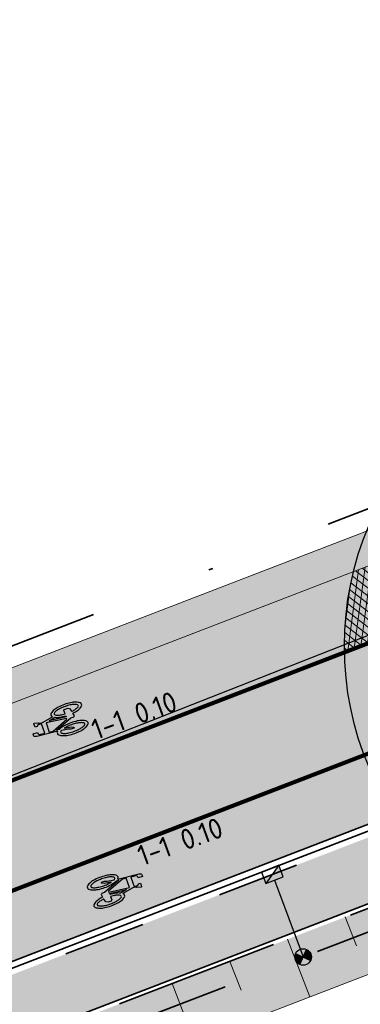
# Model space of a CAD drawing. Header units: metres. Extents: x 132493 to 134960, y 502695 to 503907.
# Tile 66 of 144: x 133239.42 to 133247.68, y 503087.25 to 503111.15. Entities that reach past the tile are written whole.
import ezdxf

# ---------------------------------------------------------------- set-up
doc = ezdxf.new("R2010")
doc.units = ezdxf.units.M
for name, pattern in [('RI-HWA_KOLKAANSLUITING', [4.3, 2.5, -1.8]), ('RI-HWA_PVC', [6.4, 4, -2.4]), ('VH-OPSLUITBAND_100X200', [16, 8, -2, 4, -2]), ('VH-TROTTOIRBAND_130-150', [15, 5, -2, 2, -2, 2, -2]), ('VW-1-1_STREEP', [2, 1, -1]), ('XX-PROJECTGRENS', [18, 12, -3, 0, -3])]:
    doc.linetypes.add(name, pattern=pattern)
doc.layers.get('Defpoints').update_dxf_attribs({"color": 3})
for name, color, linetype, lineweight, plot in [('ARC-hoev-btt-300x300x45-grijs-nieuw', 8, 'Continuous', 18, False), ('ARC-hoev-fietsstrook-plateau-drempel-afalt rood', 241, 'Continuous', 18, False), ('ARC-hoev-gras zaaien', 73, 'Continuous', 35, False), ('ARC-hoev-nieuw-asfalt-streetprint', 215, 'Continuous', 35, False)]:
    doc.layers.add(name, color=color, linetype=linetype, lineweight=lineweight, plot=plot)
for name, color, linetype, lineweight in [('N-WE-GR-GRAS-A-200', 81, 'Continuous', 18), ('N-WE-GW-GRONDWERKLIJN_TEEN-G', 3, 'Continuous', 20), ('N-WE-GW-TALUDARCERING-S', 252, 'Continuous', 25), ('N-WE-GW-TALUDARCERING_KORT-G', 252, 'Continuous', 20), ('N-WE-GW-TALUDARCERING_LANG-G', 252, 'Continuous', 18), ('N-WE-KG-GRENS_WERKGRENS-G', 5, 'XX-PROJECTGRENS', 35), ('N-WE-RI-HWA_HULPSTUK-S', 150, 'Continuous', 25), ('N-WE-RI-HWA_KOLKAANSLUITING_PVC_125-G', 160, 'RI-HWA_KOLKAANSLUITING', 25), ('N-WE-RI-HWA_TRANSPORTLEIDING_PVC_200-G', 150, 'RI-HWA_PVC', 35), ('N-WE-RI-KOLK-S', 150, 'Continuous', 25), ('N-WE-VH-GOOT_TEGEL-G', 170, 'Continuous', 35), ('N-WE-VH-KANTOPSLUITING_OPSLUITBAND_100X200-G', 150, 'VH-OPSLUITBAND_100X200', 35), ('N-WE-VH-KANTOPSLUITING_TROTTOIRBAND_130 150-G', 210, 'VH-TROTTOIRBAND_130-150', 35), ('N-WE-VH-KANTOPSLUITING_VOORKANTBAND-G', 7, 'Continuous', 35), ('N-WE-VH-KANTVERHARDING-G', 2, 'Continuous', 18), ('N-WE-VH-VERHARDING_ASFALT-A', 23, 'Continuous', 18), ('N-WE-VW-MARKERING-T25', 7, 'Continuous', 25), ('N-WE-VW-MARKERING_LANGS_STREEP_11_010-G', 7, 'VW-1-1_STREEP', 13), ('N-WE-VW-MARKERING_SYMBOOL-S', 7, 'Continuous', 25), ('N02-WE-VH-VERHARDING_ASFALT-A', 252, 'Continuous', 18)]:
    doc.layers.add(name, color=color, linetype=linetype, lineweight=lineweight)
doc.styles.add('NLCS-ISO-M200-T25', font='NLCS-ISO.ttf', dxfattribs={"height": 0.5})

# ---------------------------------------------------------------- blocks, each defined once
blk = doc.blocks.new('N-SRI-KOLK_TROTTOIR-SO')
blk.add_hatch(color=256).paths.add_polyline_path([(1.125000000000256, 1.499999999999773), (-1.124999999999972, 1.499999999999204), (-1.124999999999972, 5.684341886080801e-13)])
blk.add_line((-1.124999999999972, 0), (1.124999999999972, 1.499999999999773))
at = {"flags": 128}
blk.add_lwpolyline([(-1.124999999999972, 0), (1.124999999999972, 0), (1.124999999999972, 1.499999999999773), (-1.124999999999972, 1.499999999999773)], close=True, dxfattribs=at)
blk = doc.blocks.new('*U377')
at = {"layer": 'N-WE-GW-TALUDARCERING_KORT-G'}
for p, q in [((133247.3181021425, 503089.3690837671), (133247.5877266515, 503088.669224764)), ((133244.5186661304, 503088.2905857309), (133244.7882906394, 503087.5907267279))]:
    blk.add_line(p, q, dxfattribs=at)
at = {"layer": 'N-WE-GW-TALUDARCERING_LANG-G'}
for p, q in [((133245.9183841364, 503088.8298347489), (133246.4576331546, 503087.4301167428)), ((133243.1189481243, 503087.7513367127), (133243.6581971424, 503086.3516187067))]:
    blk.add_line(p, q, dxfattribs=at)
blk = doc.blocks.new('SRI-HULP_INLAAT_125MM-SO')
h = blk.add_hatch(color=256)
h.dxf.hatch_style = 1
h.paths.add_polyline_path([(-0.7071067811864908, 0.7071067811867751, 0.1989123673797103), (-1.000000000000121, 0, 0.1989123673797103), (-0.7071067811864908, -0.7071067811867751), (0, -1.387778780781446e-17)])
h = blk.add_hatch(color=256)
h.dxf.hatch_style = 1
h.paths.add_polyline_path([(1.000000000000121, 0, 0.1989123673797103), (0.7071067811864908, 0.7071067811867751), (0, -1.387778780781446e-17), (0.7071067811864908, -0.7071067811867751, 0.1989123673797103)])
for p, q in [((-0.7071067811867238, 0.707106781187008), (0.7071067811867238, -0.707106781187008)), ((-0.7071067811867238, -0.707106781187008), (0.7071067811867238, 0.707106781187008))]:
    blk.add_line(p, q)
blk.add_circle((0, 0), 1.000000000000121)
blk = doc.blocks.new('N-SVW-MARKERING_SYMBOOL_FIETS_1.35')
h = blk.add_hatch(color=256)
h.paths.add_polyline_path([(-0.04499837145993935, 1.349999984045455), (-0.06976901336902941, 1.349999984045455), (-0.06976901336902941, 1.35), (-0.0945396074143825, 1.35, 0.2360683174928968), (-0.1193102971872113, 1.325229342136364), (-0.131695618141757, 1.288073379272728), (-0.1832587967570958, 0.7663029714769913, 0.006813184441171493), (-0.1885121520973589, 0.7728116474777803, 0.2231196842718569), (-0.2307781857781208, 0.7926605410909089, 0.2231196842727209), (-0.2730442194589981, 0.7728116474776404, 0.09064812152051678), (-0.3271133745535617, 0.6765780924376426, 0.04745077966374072), (-0.3555239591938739, 0.5585754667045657, 0.03537354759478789), (-0.3670167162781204, 0.3963302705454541, 0.03537354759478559), (-0.3555239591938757, 0.2340850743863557, 0.04745077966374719), (-0.3271133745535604, 0.1160824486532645, 0.09064812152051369), (-0.2730442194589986, 0.01984889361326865, 0.2231196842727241), (-0.2307781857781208, -2.710505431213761e-20, 0.223119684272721), (-0.1885121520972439, 0.01984889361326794, 0.0906481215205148), (-0.1344429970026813, 0.116082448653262, 0.04745077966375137), (-0.1060324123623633, 0.2340850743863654, 0.03537354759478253), (-0.0945396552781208, 0.3963302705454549, 0.03537354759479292), (-0.1060324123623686, 0.5585754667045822, 0.04745077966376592), (-0.1344429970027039, 0.6765780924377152, 0.038863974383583), (-0.1533803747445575, 0.7202944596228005), (-0.1478054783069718, 0.7834766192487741), (0.01692823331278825, 0.3546412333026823), (0.01692823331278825, 0.2972477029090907, 0.5446649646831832), (0.05408419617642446, 0.2600917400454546), (0.1103382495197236, 0.2722041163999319, 0.008345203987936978), (0.1151182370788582, 0.2340850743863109, 0.04745077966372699), (0.1435288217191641, 0.1160824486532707, 0.09064812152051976), (0.1975979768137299, 0.01984889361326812, 0.2231196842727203), (0.2398640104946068, -2.710505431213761e-20, 0.2231196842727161), (0.2821300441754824, 0.01984889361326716, 0.09064812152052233), (0.336199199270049, 0.1160824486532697, 0.04745077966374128), (0.3646097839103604, 0.2340850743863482, 0.03537354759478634), (0.376102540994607, 0.3963302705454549, 0.03537354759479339), (0.3646097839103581, 0.5585754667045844, 0.04745077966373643), (0.3361991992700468, 0.6765780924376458, 0.09064812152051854), (0.2821300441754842, 0.7728116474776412, 0.22311968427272), (0.2398640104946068, 0.7926605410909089, 0.2231196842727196), (0.1975979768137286, 0.7728116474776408, 0.006813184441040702), (0.1923446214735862, 0.7663029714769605), (0.1407814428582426, 1.040366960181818), (0.1531667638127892, 1.139449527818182), (0.165552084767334, 1.127064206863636), (0.1903227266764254, 1.238532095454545, 0.5489458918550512), (0.1779374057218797, 1.25091741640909), (0.091240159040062, 1.25091741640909), (0.091240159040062, 1.201376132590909), (0.1226163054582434, 1.169999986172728), (0.1160108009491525, 1.077522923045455), (-0.1218602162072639, 1.077522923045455), (-0.1098166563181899, 1.214016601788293, -0.2817769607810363), (-0.06976901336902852, 1.238532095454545), (-0.04499837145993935, 1.238532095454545)])
h.paths.add_polyline_path([(0.1036254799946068, 0.9660550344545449), (0.04169887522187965, 0.4582568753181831), (0.01692823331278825, 0.4582568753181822), (-0.1403706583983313, 0.8677379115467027), (-0.131695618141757, 0.966055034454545)], flags=16)
h.paths.add_polyline_path([(0.1283961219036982, 0.8793577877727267), (0.1608345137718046, 0.7171658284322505, 0.03598583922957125), (0.1435288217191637, 0.6765780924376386, 0.04745077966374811), (0.1151182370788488, 0.5585754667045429, 0.02190482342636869), (0.1052926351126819, 0.4582568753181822), (0.07885483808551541, 0.4582568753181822)], flags=16)
h.paths.add_polyline_path([(-0.2051783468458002, 0.6923682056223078, -0.01664003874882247), (-0.1957776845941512, 0.677412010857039), (-0.2183928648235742, 0.5077981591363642), (-0.2431635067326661, 0.4458715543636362), (-0.2431635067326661, 0.3715596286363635, 0.7207592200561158), (-0.2307781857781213, 0.3591743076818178, 0.1622776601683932), (-0.2183928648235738, 0.3715596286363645), (-0.1936222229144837, 0.4211009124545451), (-0.1688515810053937, 0.5449541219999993), (-0.1643679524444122, 0.5957685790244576, -0.03090717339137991), (-0.1514351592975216, 0.5235743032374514, -0.02887400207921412), (-0.1440809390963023, 0.3963302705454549, -0.0288740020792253), (-0.1514351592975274, 0.2690862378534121, -0.03940657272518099), (-0.169473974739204, 0.177386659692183, -0.08052682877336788), (-0.2051783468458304, 0.1002923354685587, -0.249059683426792), (-0.2307781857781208, 0.08669724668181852, -0.2490596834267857), (-0.2563780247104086, 0.100292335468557, -0.08052682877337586), (-0.2920823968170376, 0.1773866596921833, -0.03940657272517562), (-0.3101212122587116, 0.269086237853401, -0.02887400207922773), (-0.3174754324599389, 0.3963302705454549, -0.02887400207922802), (-0.310121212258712, 0.5235743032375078, -0.03940657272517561), (-0.2920823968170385, 0.615273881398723, -0.08052682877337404), (-0.256378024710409, 0.692368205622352, -0.2490596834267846), (-0.2307781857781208, 0.7059632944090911, -0.2490596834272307)], flags=16)
h.paths.add_polyline_path([(0.2398640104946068, 0.7059632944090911, -0.2490596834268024), (0.2654638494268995, 0.6923682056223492, -0.08052682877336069), (0.3011682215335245, 0.6152738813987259, -0.03940657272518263), (0.3192070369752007, 0.5235743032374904, -0.02887400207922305), (0.3265612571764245, 0.3963302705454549, -0.02887400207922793), (0.3192070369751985, 0.2690862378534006, -0.03940657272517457), (0.301168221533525, 0.1773866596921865, -0.08052682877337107), (0.2654638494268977, 0.100292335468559, -0.2490596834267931), (0.2398640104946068, 0.08669724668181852, -0.2490596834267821), (0.214264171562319, 0.1002923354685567, -0.08052682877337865), (0.1785597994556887, 0.1773866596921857, -0.03940657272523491), (0.1605209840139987, 0.2690862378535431, -0.003097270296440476), (0.1590287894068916, 0.2826879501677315), (0.2398640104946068, 0.3096330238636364), (0.2646346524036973, 0.3591743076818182), (0.2646346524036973, 0.4334862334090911, 0.4142135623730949), (0.2398640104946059, 0.4582568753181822), (0.1549042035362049, 0.4582568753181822, -0.01484253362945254), (0.160520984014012, 0.5235743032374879, -0.0394065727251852), (0.1785597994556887, 0.6152738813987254, -0.08052682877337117), (0.2142641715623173, 0.6923682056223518, -0.2490596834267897)], flags=16)
at = {"flags": 128}
for points in [[(-0.1832587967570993, 0.7663029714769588), (-0.131695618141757, 1.288073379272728), (-0.1193102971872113, 1.325229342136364, -0.4142135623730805), (-0.06976901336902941, 1.349999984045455), (-0.04499837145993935, 1.349999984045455), (-0.04499837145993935, 1.238532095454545), (-0.06976901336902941, 1.238532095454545, 0.2817769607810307), (-0.1098166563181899, 1.214016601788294), (-0.1218602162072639, 1.077522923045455), (0.1160108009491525, 1.077522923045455), (0.1226163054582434, 1.169999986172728), (0.091240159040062, 1.201376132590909), (0.091240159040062, 1.25091741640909), (0.1779374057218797, 1.25091741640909, -0.5489458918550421), (0.1903227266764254, 1.238532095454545), (0.165552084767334, 1.127064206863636), (0.1531667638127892, 1.139449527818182), (0.1407814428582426, 1.040366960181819), (0.1923446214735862, 0.7663029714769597)], [(-0.1885121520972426, 0.7728116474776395, 0.22311968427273), (-0.2307781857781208, 0.7926605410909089, 0.2231196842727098), (-0.2730442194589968, 0.7728116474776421, 0.09064812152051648), (-0.3271133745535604, 0.676578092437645, 0.04745077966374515), (-0.3555239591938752, 0.558575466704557, 0.03537354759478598), (-0.3670167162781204, 0.3963302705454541, 0.0353735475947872), (-0.3555239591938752, 0.2340850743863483, 0.04745077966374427), (-0.3271133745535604, 0.1160824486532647, 0.09064812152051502), (-0.2730442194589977, 0.01984889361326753, 0.2231196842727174), (-0.2307781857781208, -2.710505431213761e-20, 0.2231196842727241), (-0.1885121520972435, 0.01984889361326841, 0.09064812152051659), (-0.1344429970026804, 0.1160824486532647, 0.04745077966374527), (-0.106032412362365, 0.2340850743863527, 0.03537354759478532), (-0.0945396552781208, 0.3963302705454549, 0.03537354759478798), (-0.1060324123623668, 0.5585754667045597, 0.04745077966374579), (-0.1344429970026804, 0.676578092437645, 0.03886397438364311), (-0.1533803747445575, 0.7202944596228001), (-0.1478054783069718, 0.7834766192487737), (0.01692823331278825, 0.3546412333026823), (0.01692823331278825, 0.2972477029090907, 0.544664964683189), (0.0540841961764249, 0.2600917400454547), (0.1103382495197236, 0.2722041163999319, 0.008345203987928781), (0.1151182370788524, 0.2340850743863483, 0.04745077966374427), (0.1435288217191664, 0.1160824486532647, 0.09064812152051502), (0.1975979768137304, 0.01984889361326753, 0.2231196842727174), (0.2398640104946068, -2.710505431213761e-20, 0.2231196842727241), (0.2821300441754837, 0.01984889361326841, 0.09064812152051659), (0.3361991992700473, 0.1160824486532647, 0.04745077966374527), (0.3646097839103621, 0.2340850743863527, 0.03537354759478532), (0.376102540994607, 0.3963302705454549, 0.03537354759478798), (0.3646097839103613, 0.5585754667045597, 0.04745077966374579), (0.3361991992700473, 0.676578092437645, 0.09064812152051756), (0.2821300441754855, 0.7728116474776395, 0.22311968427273), (0.2398640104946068, 0.7926605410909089, 0.2231196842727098), (0.1975979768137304, 0.7728116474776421)]]:
    blk.add_lwpolyline(points, format="xyb", dxfattribs=at)
blk.add_lwpolyline([(-0.1403706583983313, 0.8677379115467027), (0.01692823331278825, 0.4582568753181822), (0.04169887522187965, 0.4582568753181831), (0.1036254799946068, 0.966055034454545), (-0.131695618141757, 0.966055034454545)], close=True, dxfattribs=at)
for points in [[(0.1608345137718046, 0.7171658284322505, 0.03598583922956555), (0.1435288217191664, 0.676578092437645, 0.04745077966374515), (0.1151182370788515, 0.558575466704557, 0.02190482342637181), (0.1052926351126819, 0.4582568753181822), (0.07885483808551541, 0.4582568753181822), (0.1283961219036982, 0.8793577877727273)], [(-0.1643679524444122, 0.5957685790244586), (-0.1688515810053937, 0.5449541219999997), (-0.1936222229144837, 0.4211009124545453), (-0.2183928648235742, 0.3715596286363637, -0.1622776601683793), (-0.2307781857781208, 0.359174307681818, -0.7207592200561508), (-0.2431635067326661, 0.3715596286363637), (-0.2431635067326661, 0.4458715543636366), (-0.2183928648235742, 0.5077981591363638), (-0.1957776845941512, 0.6774120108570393, 0.01664003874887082), (-0.205178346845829, 0.6923682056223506, 0.2490596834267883), (-0.2307781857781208, 0.7059632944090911, 0.2490596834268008), (-0.2563780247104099, 0.6923682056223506, 0.08052682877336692), (-0.2920823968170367, 0.6152738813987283, 0.0394065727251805), (-0.3101212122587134, 0.523574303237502, 0.02887400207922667), (-0.3174754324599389, 0.3963302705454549, 0.02887400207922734), (-0.3101212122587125, 0.2690862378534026, 0.03940657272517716), (-0.2920823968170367, 0.1773866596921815, 0.08052682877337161), (-0.2563780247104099, 0.1002923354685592, 0.2490596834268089), (-0.2307781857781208, 0.08669724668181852, 0.2490596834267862), (-0.2051783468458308, 0.1002923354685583, 0.08052682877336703), (-0.169473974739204, 0.1773866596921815, 0.0394065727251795), (-0.1514351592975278, 0.2690862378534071, 0.02887400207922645), (-0.1440809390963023, 0.3963302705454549, 0.02887400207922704), (-0.1514351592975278, 0.523574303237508, 0.0309071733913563)], [(0.3265612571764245, 0.3963302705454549, 0.02887400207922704), (0.3192070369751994, 0.523574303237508, 0.0394065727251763), (0.3011682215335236, 0.6152738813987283, 0.08052682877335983), (0.2654638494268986, 0.6923682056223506, 0.2490596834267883), (0.2398640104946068, 0.7059632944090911, 0.2490596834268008), (0.2142641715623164, 0.6923682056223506, 0.08052682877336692), (0.17855979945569, 0.6152738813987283, 0.0394065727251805), (0.1605209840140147, 0.523574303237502, 0.01484253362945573), (0.1549042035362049, 0.4582568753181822), (0.2398640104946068, 0.4582568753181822, -0.4142135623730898), (0.2646346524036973, 0.4334862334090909), (0.2646346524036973, 0.359174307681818), (0.2398640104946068, 0.3096330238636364), (0.1590287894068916, 0.2826879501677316, 0.003097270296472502), (0.1605209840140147, 0.2690862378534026, 0.03940657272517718), (0.17855979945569, 0.1773866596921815, 0.0805268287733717), (0.2142641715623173, 0.1002923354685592, 0.2490596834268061), (0.2398640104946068, 0.08669724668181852, 0.2490596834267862), (0.2654638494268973, 0.1002923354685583, 0.08052682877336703), (0.3011682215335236, 0.1773866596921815, 0.0394065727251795), (0.3192070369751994, 0.2690862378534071, 0.02887400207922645)]]:
    blk.add_lwpolyline(points, format="xyb", close=True, dxfattribs=at)
for centre, radius, start, end in [((-0.4247008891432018, 0.5768019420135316), 0.3069282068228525, 38.12735981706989, 39.68880251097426), ((0.4337867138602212, 0.5768019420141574), 0.3069282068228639, 140.3111974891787, 141.8726401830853)]:
    blk.add_arc(centre, radius, start, end)

msp = doc.modelspace()

# ---------------------------------------------------------------- hatches: boundary and pattern name
at = {"layer": 'ARC-hoev-btt-300x300x45-grijs-nieuw', "transparency": 33554687}
h = msp.add_hatch(color=256, dxfattribs=at)
h.dxf.hatch_style = 1
edge = h.paths.add_edge_path()
edge.add_line((133135.2505421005, 503049.1669919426), (133157.2241655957, 503057.0703956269))
edge.add_line((133157.2241655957, 503057.0703956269), (133167.029410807, 503060.7732595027))
edge.add_line((133167.029410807, 503060.7732595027), (133183.833403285, 503067.0078878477))
edge.add_line((133183.833403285, 503067.0078878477), (133199.1193962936, 503072.7165984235))
edge.add_line((133199.1193962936, 503072.7165984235), (133219.8199311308, 503080.489894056))
edge.add_line((133219.8199311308, 503080.489894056), (133235.6725178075, 503086.5971897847))
edge.add_line((133235.6725178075, 503086.5971897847), (133255.1256253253, 503094.0916058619))
edge.add_line((133255.1256253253, 503094.0916058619), (133261.3058940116, 503096.6264176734))
edge.add_line((133261.3058940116, 503096.6264176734), (133294.3312946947, 503110.147028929))
edge.add_arc((133297.3027031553, 503102.8811338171), 7.850000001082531, 76.23251999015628, 112.24224679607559, ccw=False)
edge.add_line((133299.1708635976, 503110.5055994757), (133262.2777885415, 503095.4037730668))
edge.add_line((133262.2777885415, 503095.4037730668), (133255.6799154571, 503092.6976825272))
edge.add_line((133255.6799154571, 503092.6976825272), (133236.2159399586, 503085.199079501))
edge.add_line((133236.2159399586, 503085.199079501), (133219.434235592, 503078.7338361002))
edge.add_line((133219.434235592, 503078.7338361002), (133199.681061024, 503071.3251666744))
edge.add_line((133199.681061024, 503071.3251666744), (133185.1539783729, 503065.8998789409))
edge.add_line((133185.1539783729, 503065.8998789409), (133172.8628707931, 503061.3096389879))
edge.add_line((133172.8628707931, 503061.3096389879), (133157.2376659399, 503055.4742462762))
edge.add_line((133157.2376659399, 503055.4742462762), (133135.7588074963, 503047.7557085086))
edge.add_line((133135.7588074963, 503047.7557085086), (133135.2505421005, 503049.1669919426))
at = {"layer": 'ARC-hoev-fietsstrook-plateau-drempel-afalt rood', "transparency": 33554661}
h = msp.add_hatch(color=256, dxfattribs=at)
h.dxf.hatch_style = 1
edge = h.paths.add_edge_path()
edge.add_arc((133149.0776194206, 503000.8696931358), 56.25825287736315, 110.1159171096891, 133.7513410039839)
edge.add_line((133110.1733519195, 503041.5077170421), (133111.4100759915, 503040.2695677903))
edge.add_arc((133149.0816099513, 503000.861316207), 54.51747209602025, 110.17715446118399, 133.7092626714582, ccw=False)
edge.add_line((133130.2772272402, 503052.0330853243), (133150.5241478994, 503059.2650329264))
edge.add_line((133150.5241478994, 503059.2650329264), (133182.5914647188, 503071.2409006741))
edge.add_line((133182.5914647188, 503071.2409006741), (133214.6587815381, 503083.2167684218))
edge.add_line((133214.6587815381, 503083.2167684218), (133253.4997076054, 503098.1804476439))
edge.add_line((133253.4997076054, 503098.1804476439), (133272.0265401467, 503105.7791518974))
edge.add_line((133272.0265401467, 503105.7791518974), (133307.0222776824, 503120.0907582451))
edge.add_line((133307.0222776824, 503120.0907582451), (133329.3547136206, 503129.3598860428))
edge.add_arc((133660.9359506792, 502370.9141818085), 827.7596287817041, 112.2896803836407, 113.6142369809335, ccw=False)
edge.add_line((133346.9754044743, 503136.8219951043), (133346.3101329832, 503138.4406117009))
edge.add_arc((133702.0186108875, 502272.1485233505), 936.4777112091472, 112.3235595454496, 113.5464789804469)
edge.add_line((133327.9024450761, 503130.6516381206), (133306.3534346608, 503121.7079153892))
edge.add_line((133306.3534346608, 503121.7079153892), (133271.4173533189, 503107.4243601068))
edge.add_line((133271.4173533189, 503107.4243601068), (133252.853035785, 503099.8066915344))
edge.add_line((133252.853035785, 503099.8066915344), (133243.666094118, 503096.2673720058))
edge.add_line((133243.666094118, 503096.2673720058), (133214.038076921, 503084.8530163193))
edge.add_line((133214.038076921, 503084.8530163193), (133182.6732788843, 503073.0956490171))
edge.add_line((133182.6732788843, 503073.0956490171), (133149.9248116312, 503060.9092610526))
edge.add_line((133149.9248116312, 503060.9092610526), (133129.729249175, 503053.6961219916))
h = msp.add_hatch(color=256, dxfattribs=at)
h.dxf.hatch_style = 1
edge = h.paths.add_edge_path()
edge.add_arc((133149.173851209, 503000.7105829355), 52.1908531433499, 110.2361930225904, 133.6078747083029)
edge.add_line((133113.1768246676, 503038.5007831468), (133114.4135487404, 503037.2626338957))
edge.add_arc((133149.0945968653, 503000.8359778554), 50.29588819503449, 110.22674659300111, 133.5937405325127, ccw=False)
edge.add_line((133131.7054843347, 503048.0302056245), (133135.1058155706, 503049.2737790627))
edge.add_line((133135.1058155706, 503049.2737790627), (133135.0542947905, 503049.4146535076))
edge.add_line((133135.0542947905, 503049.4146535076), (133151.9283071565, 503055.4128413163))
edge.add_line((133151.9283071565, 503055.4128413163), (133184.0206554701, 503067.3980573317))
edge.add_line((133184.0206554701, 503067.3980573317), (133216.1130037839, 503079.3832733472))
edge.add_line((133216.1130037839, 503079.3832733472), (133230.1297807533, 503084.7833133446))
edge.add_line((133230.1297807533, 503084.7833133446), (133248.5044730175, 503091.8622640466))
edge.add_line((133248.5044730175, 503091.8622640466), (133255.0147672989, 503094.3703905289))
edge.add_line((133255.0147672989, 503094.3703905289), (133263.8148620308, 503097.97971323))
edge.add_line((133263.8148620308, 503097.97971323), (133273.58042457, 503101.9850185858))
edge.add_line((133273.58042457, 503101.9850185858), (133294.2177376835, 503110.4247064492))
edge.add_line((133294.2177376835, 503110.4247064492), (133308.6466107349, 503116.1633766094))
edge.add_line((133308.6466107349, 503116.1633766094), (133321.1890426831, 503121.3559249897))
edge.add_arc((133325.736119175, 503114.592302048), 8.149999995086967, 112.55533561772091, 123.91231497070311, ccw=False)
edge.add_line((133322.6099786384, 503122.1189045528), (133339.5162910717, 503129.3272883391))
edge.add_line((133339.5162910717, 503129.3272883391), (133348.5341186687, 503133.0298398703))
edge.add_line((133348.5341186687, 503133.0298398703), (133347.9257923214, 503134.5096856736))
edge.add_line((133347.9257923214, 503134.5096856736), (133338.932061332, 503130.7613575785))
edge.add_line((133338.932061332, 503130.7613575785), (133324.7247322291, 503124.7297793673))
edge.add_line((133324.7247322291, 503124.7297793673), (133307.9749540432, 503117.8212748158))
edge.add_line((133307.9749540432, 503117.8212748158), (133290.986708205, 503110.831991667))
edge.add_line((133290.986708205, 503110.831991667), (133272.9740306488, 503103.4656559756))
edge.add_line((133272.9740306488, 503103.4656559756), (133263.6987775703, 503099.6614490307))
edge.add_line((133263.6987775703, 503099.6614490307), (133254.4235244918, 503095.8572420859))
edge.add_line((133254.4235244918, 503095.8572420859), (133234.9845134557, 503088.3682567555))
edge.add_line((133234.9845134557, 503088.3682567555), (133227.5121445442, 503085.4894857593))
edge.add_line((133227.5121445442, 503085.4894857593), (133215.5455024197, 503080.8792714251))
edge.add_line((133215.5455024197, 503080.8792714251), (133183.462922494, 503068.8977035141))
edge.add_line((133183.462922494, 503068.8977035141), (133151.3803425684, 503056.9161356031))
edge.add_line((133151.3803425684, 503056.9161356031), (133131.1215066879, 503049.6799407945))
at = {"layer": 'ARC-hoev-gras zaaien', "transparency": 33554623}
h = msp.add_hatch(color=256, dxfattribs=at)
h.dxf.hatch_style = 1
edge = h.paths.add_edge_path()
edge.add_line((133044.3094053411, 503023.3810425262), (133040.6147527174, 503022.3720987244))
edge.add_line((133040.6147527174, 503022.3720987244), (132963.3332375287, 502994.9680901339))
edge.add_line((132963.3332375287, 502994.9680901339), (132943.1313250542, 502987.7010206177))
edge.add_line((132943.1313250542, 502987.7010206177), (132911.7394164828, 502976.1370917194))
edge.add_line((132911.7394164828, 502976.1370917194), (132911.4612885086, 502976.8943840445))
edge.add_line((132911.4612885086, 502976.8943840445), (132942.5208133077, 502988.3290478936))
edge.add_line((132942.5208133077, 502988.3290478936), (132970.6246144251, 502998.4072050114))
edge.add_line((132970.6246144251, 502998.4072050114), (133038.368249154, 503022.471557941))
edge.add_line((133038.368249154, 503022.471557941), (133038.1059999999, 503023.2249999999))
edge.add_line((133038.1059999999, 503023.2249999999), (133047.748, 503026.616))
edge.add_line((133047.748, 503026.616), (133047.9894989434, 503025.935777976))
edge.add_line((133047.9894989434, 503025.935777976), (133127.6866354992, 503053.755246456))
edge.add_line((133127.6866354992, 503053.755246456), (133134.8985067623, 503056.4384517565))
edge.add_line((133134.8985067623, 503056.4384517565), (133149.6508293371, 503061.6609081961))
edge.add_line((133149.6508293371, 503061.6609081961), (133181.9466400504, 503073.7221093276))
edge.add_line((133181.9466400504, 503073.7221093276), (133199.629922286, 503080.2760638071))
edge.add_line((133199.629922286, 503080.2760638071), (133213.7543262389, 503085.6010153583))
edge.add_line((133213.7543262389, 503085.6010153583), (133233.1558703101, 503093.0755663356))
edge.add_line((133233.1558703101, 503093.0755663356), (133252.5574143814, 503100.5501173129))
edge.add_line((133252.5574143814, 503100.5501173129), (133257.9341504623, 503102.7553635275))
edge.add_line((133257.9341504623, 503102.7553635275), (133289.067585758, 503115.5031302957))
edge.add_line((133289.067585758, 503115.5031302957), (133322.7946553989, 503129.3964013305))
edge.add_line((133322.7946553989, 503129.3964013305), (133334.4565246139, 503134.3537154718))
edge.add_line((133334.4565246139, 503134.3537154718), (133353.9935656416, 503142.44732903))
edge.add_arc((133874.078580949, 501859.3957620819), 1384.452869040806, 110.68549416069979, 112.06517551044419, ccw=False)
edge.add_arc((133543.4399894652, 502717.1634261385), 465.2314050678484, 107.23389804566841, 109.90622373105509, ccw=False)
edge.add_line((133405.6044053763, 503161.5074505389), (133415.8725093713, 503164.4926783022))
edge.add_line((133415.8725093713, 503164.4926783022), (133424.3666505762, 503166.6323808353))
edge.add_arc((133423.2482539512, 503166.6893353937), 1.119845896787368, 293.1580167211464, 357.0847200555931, ccw=False)
edge.add_line((133423.6886538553, 503165.6597224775), (133416.1352514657, 503163.7349268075))
edge.add_line((133416.1352514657, 503163.7349268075), (133405.8421951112, 503160.7436071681))
edge.add_arc((133727.9458621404, 502167.9539437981), 1043.734682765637, 107.9752925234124, 109.1640586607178)
edge.add_arc((133874.078580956, 501859.3957620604), 1383.652869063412, 110.6857195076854, 112.0490643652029)
edge.add_line((133354.6546910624, 503141.8520321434), (133335.0465, 503133.7495))
edge.add_line((133335.0465, 503133.7495), (133323.1004101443, 503128.6571344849))
edge.add_line((133323.1004101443, 503128.6571344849), (133289.3716051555, 503114.7631479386))
edge.add_line((133289.3716051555, 503114.7631479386), (133258.907064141, 503102.2897263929))
edge.add_line((133258.907064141, 503102.2897263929), (133252.853035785, 503099.8066915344))
edge.add_line((133252.853035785, 503099.8066915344), (133233.445556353, 503092.3298539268))
edge.add_line((133233.445556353, 503092.3298539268), (133214.038076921, 503084.8530163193))
edge.add_line((133214.038076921, 503084.8530163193), (133200.7851276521, 503079.9260968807))
edge.add_line((133200.7851276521, 503079.9260968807), (133181.8111879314, 503072.8173645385))
edge.add_line((133181.8111879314, 503072.8173645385), (133149.9248116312, 503060.9092610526))
edge.add_line((133149.9248116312, 503060.9092610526), (133135.1666856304, 503055.6847081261))
edge.add_line((133135.1666856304, 503055.6847081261), (133129.729249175, 503053.6961219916))
edge.add_arc((133149.0774722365, 503000.8699292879), 56.2579805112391, 110.115859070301, 133.7513990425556)
edge.add_line((133110.17335192, 503041.5077170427), (133098.8758141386, 503030.2231833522))
edge.add_arc((133081.2083273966, 503047.9110297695), 24.9999999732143, 274.4320532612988, 314.96700573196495, ccw=False)
edge.add_arc((133081.2083273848, 503047.9110297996), 25.00000000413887, 264.3639724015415, 274.43205328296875, ccw=False)
edge.add_line((133078.7531103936, 503023.0318837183), (133062.8304569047, 503024.6032225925))
edge.add_arc((133057.2066288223, 502968.8812143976), 56.00508583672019, 84.23685191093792, 103.3139484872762)
h = msp.add_hatch(color=256, dxfattribs=at)
h.dxf.hatch_style = 1
edge = h.paths.add_edge_path()
edge.add_line((133138.9743539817, 503048.8659212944), (133150.8292877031, 503053.005459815))
edge.add_line((133150.8292877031, 503053.005459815), (133185.2585333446, 503065.8321799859))
edge.add_line((133185.2585333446, 503065.8321799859), (133232.0345904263, 503083.4810272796))
edge.add_line((133232.0345904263, 503083.4810272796), (133255.7168681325, 503092.6047543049))
edge.add_line((133255.7168681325, 503092.6047543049), (133274.3005173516, 503100.2267616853))
edge.add_line((133274.3005173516, 503100.2267616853), (133288.0673769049, 503105.8567580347))
edge.add_line((133288.0673769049, 503105.8567580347), (133299.3332492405, 503110.4639685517))
edge.add_line((133299.3332492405, 503110.4639685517), (133302.1805044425, 503109.2760643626))
edge.add_line((133302.1805044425, 503109.2760643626), (133291.0719690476, 503104.5119020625))
edge.add_line((133291.0719690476, 503104.5119020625), (133289.7707275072, 503103.953833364))
edge.add_line((133289.7707275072, 503103.953833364), (133275.0635808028, 503098.329850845))
edge.add_line((133275.0635808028, 503098.329850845), (133256.2711582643, 503091.2108309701))
edge.add_line((133256.2711582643, 503091.2108309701), (133232.7199630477, 503082.137604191))
edge.add_line((133232.7199630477, 503082.137604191), (133231.0186002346, 503078.4167231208))
edge.add_line((133231.0186002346, 503078.4167231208), (133227.3801294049, 503080.0804040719))
edge.add_line((133227.3801294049, 503080.0804040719), (133187.2002786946, 503064.9561534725))
edge.add_line((133187.2002786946, 503064.9561534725), (133153.0927319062, 503052.2183409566))
edge.add_line((133153.0927319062, 503052.2183409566), (133136.7266914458, 503046.4594422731))
edge.add_arc((133134.7213979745, 503050.5852987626), 4.587362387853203, 295.9211810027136, 337.9875891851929)
at = {"layer": 'ARC-hoev-nieuw-asfalt-streetprint', "transparency": 33554534}
h = msp.add_hatch(color=256, dxfattribs=at)
h.dxf.hatch_style = 1
edge = h.paths.add_edge_path()
edge.add_arc((133149.1780387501, 503000.7041217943), 52.19841975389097, 110.24286996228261, 133.6063113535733, ccw=False)
edge.add_line((133131.1173696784, 503049.6784748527), (133151.3803425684, 503056.9161356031))
edge.add_line((133151.3803425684, 503056.9161356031), (133183.462922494, 503068.8977035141))
edge.add_line((133183.462922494, 503068.8977035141), (133215.5455024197, 503080.8792714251))
edge.add_line((133215.5455024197, 503080.8792714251), (133254.4235244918, 503095.8572420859))
edge.add_line((133254.4235244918, 503095.8572420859), (133272.9740306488, 503103.4656559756))
edge.add_line((133272.9740306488, 503103.4656559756), (133308.9993857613, 503118.1983273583))
edge.add_line((133308.9993857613, 503118.1983273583), (133336.4492460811, 503129.7134283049))
edge.add_line((133336.4492460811, 503129.7134283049), (133347.9257923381, 503134.5096856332))
edge.add_line((133347.9257923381, 503134.5096856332), (133346.9754044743, 503136.8219951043))
edge.add_line((133346.9754044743, 503136.8219951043), (133335.4504452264, 503132.0053922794))
edge.add_line((133335.4504452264, 503132.0053922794), (133308.0467550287, 503120.5097211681))
edge.add_line((133308.0467550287, 503120.5097211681), (133272.0265401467, 503105.7791518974))
edge.add_line((133272.0265401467, 503105.7791518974), (133253.4997076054, 503098.1804476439))
edge.add_line((133253.4997076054, 503098.1804476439), (133214.6587815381, 503083.2167684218))
edge.add_line((133214.6587815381, 503083.2167684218), (133182.5914647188, 503071.2409006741))
edge.add_line((133182.5914647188, 503071.2409006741), (133150.5241478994, 503059.2650329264))
edge.add_line((133150.5241478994, 503059.2650329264), (133130.2772272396, 503052.0330853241))
edge.add_arc((133149.0890969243, 503000.8493080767), 54.53132580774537, 110.1801863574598, 133.7062307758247)
edge.add_line((133111.4100759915, 503040.2695677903), (133100.1125382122, 503028.9850341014))
edge.add_line((133100.1125382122, 503028.9850341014), (133096.8157860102, 503025.692076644))
edge.add_line((133096.8157860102, 503025.692076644), (133098.5961480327, 503023.936889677))
edge.add_line((133098.5961480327, 503023.936889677), (133101.8792868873, 503027.2162494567))
edge.add_line((133101.8792868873, 503027.2162494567), (133113.1768246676, 503038.5007831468))
at = {"layer": 'N-WE-GR-GRAS-A-200', "transparency": 33554559}
h = msp.add_hatch(dxfattribs=at)
h.set_pattern_fill('AGR-GRAS_02', color=256, scale=0.02, angle=41.18807900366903, pattern_type=2)
h.set_pattern_definition([(41.18807900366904, (118.3597895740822, 52.0531245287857), (0.01880380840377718, 0.2822169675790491), [0.04999999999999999, -0.1499999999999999]), (41.18807900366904, (118.3635463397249, 52.21586938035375), (0.01880380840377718, 0.2822169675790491), [0.04999999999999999, -0.1499999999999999]), (131.188079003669, (118.3287433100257, 52.11897382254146), (-0.2822169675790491, 0.01880380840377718), [0.05, -0.15]), (131.188079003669, (118.3428501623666, 52.22433509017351), (-0.2822169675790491, 0.01880380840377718), [0.05, -0.15]), (86.18807900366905, (118.2976970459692, 52.18482311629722), (-0.1317065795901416, 0.1505103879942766), [0.04999999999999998, -0.2328427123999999]), (176.188079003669, (118.4425702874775, 52.1255631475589), (-0.1505103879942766, -0.1317065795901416), [0.04999999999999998, -0.2328427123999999]), (67.75313020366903, (118.3579051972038, 52.13120429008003), (0.1505103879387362, 0.1317065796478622), [0.05, -0.3972135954]), (67.75313020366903, (118.3597815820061, 52.26572744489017), (0.1505103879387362, 0.1317065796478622), [0.05, -0.3972135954]), (104.623027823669, (118.4651468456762, 52.14531913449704), (-0.1317065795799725, 0.1505103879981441), [0.05, -0.3972135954]), (104.623027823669, (118.3381492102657, 52.15378084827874), (-0.1317065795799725, 0.1505103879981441), [0.05, -0.3972135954]), (104.623027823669, (118.4237544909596, 52.16225055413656), (-0.1317065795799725, 0.1505103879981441), [0.05, -0.3972135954]), (157.7531302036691, (118.2873509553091, 52.13590524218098), (-0.1317065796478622, 0.1505103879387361), [0.05, -0.3972135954]), (194.623027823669, (118.3701356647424, 52.10204240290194), (-0.1505103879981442, -0.1317065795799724), [0.05, -0.3972135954])])
edge = h.paths.add_edge_path()
edge.add_arc((133254.797191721, 503095.9429124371), 7.499999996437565, 158.1800498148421, 166.045509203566)
edge.add_line((133247.5185349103, 503097.7515458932), (133252.853035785, 503099.8066915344))
edge.add_line((133252.853035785, 503099.8066915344), (133258.8378931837, 503102.2613562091))
edge.add_line((133258.8378931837, 503102.2613562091), (133257.9341504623, 503102.7553635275))
edge.add_line((133257.9341504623, 503102.7553635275), (133252.5574143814, 503100.5501173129))
edge.add_line((133252.5574143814, 503100.5501173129), (133247.8345182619, 503098.7305957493))
at = {"layer": 'N-WE-VH-VERHARDING_ASFALT-A', "transparency": 33554559}
h = msp.add_hatch(dxfattribs=at)
h.set_pattern_fill('AVH-ASFALT_LAAG1-D', color=11, scale=5, angle=182, pattern_type=2)
h.set_pattern_definition([(262.4278792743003, (0, 0), (0.1486919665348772, -0.01976610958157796), []), (322.4278792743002, (0, 0), (0.09146393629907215, 0.1188879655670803), [])])
edge = h.paths.add_edge_path()
edge.add_line((133247.5185349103, 503097.7515458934), (133253.2015223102, 503099.9496218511))
edge.add_line((133253.2015223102, 503099.9496218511), (133258.8378931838, 503102.2613562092))
edge.add_line((133258.8378931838, 503102.2613562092), (133260.3462307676, 503100.9885209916))
edge.add_line((133260.3462307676, 503100.9885209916), (133253.4997076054, 503098.180447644))
edge.add_line((133253.4997076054, 503098.180447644), (133247.2987205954, 503095.7914834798))
edge.add_arc((133254.7971917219, 503095.9429124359), 7.499999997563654, 166.04550919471, 181.1569106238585, ccw=False)
at = {"layer": 'N02-WE-VH-VERHARDING_ASFALT-A', "transparency": 33554559}
h = msp.add_hatch(dxfattribs=at)
h.set_pattern_fill('AVH-BSS_KEIFORMAAT_ELLEBOOG-SO', color=2, angle=226, pattern_type=2)
h.set_pattern_definition([(246.4278792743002, (0, 0), (0.05424870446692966, -0.1382283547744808), [0.315, -0.105]), (156.4278792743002, (0.1924770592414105, -0.08397965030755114), (0.05424870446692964, -0.1382283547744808), [0.315, -0.105])])
edge = h.paths.add_edge_path()
edge.add_line((133247.2987205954, 503095.7914834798), (133253.4997076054, 503098.180447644))
edge.add_line((133253.4997076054, 503098.180447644), (133260.3462307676, 503100.9885209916))
edge.add_arc((133254.7971917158, 503095.9429124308), 7.500000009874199, 22.778503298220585, 42.27949777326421, ccw=False)
edge.add_line((133261.7122553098, 503098.846685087), (133254.4100641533, 503095.8520564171))
edge.add_line((133254.4100641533, 503095.8520564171), (133247.7797863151, 503093.2977056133))
edge.add_arc((133254.7776104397, 503095.9409199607), 7.480382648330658, 181.1446806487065, 200.6925266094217, ccw=False)

# ---------------------------------------------------------------- linework, layer by layer
at = {"layer": 'Defpoints', "flags": 128}
msp.add_lwpolyline([(133096.8012208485, 503024.6545968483, 0.04858485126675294), (133100.995912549, 503028.100641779), (133102.2152976, 503029.4820707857, -0.07824773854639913), (133125.2247825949, 503048.6665810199), (133159.674, 503061.519), (133335.937661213, 503130.8542534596)], format="xyb", dxfattribs=at)
at = {"layer": 'Defpoints'}
msp.add_circle((133254.7971917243, 503095.9429124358), 7.5, dxfattribs=at)
at = {"layer": 'N-WE-GW-GRONDWERKLIJN_TEEN-G', "flags": 128}
msp.add_lwpolyline([(133288.8195818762, 503104.5437894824), (133274.8690116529, 503098.8386641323), (133256.2711582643, 503091.2108309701), (133217.3189441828, 503076.2042774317), (133153.0927319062, 503052.2183409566), (133140.6646166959, 503047.7987861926), (133136.6043992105, 503046.3942257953)], dxfattribs=at)
at = {"layer": 'N-WE-KG-GRENS_WERKGRENS-G', "flags": 128}
msp.add_lwpolyline([(133128.2300207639, 503054.5320335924), (133134.7308949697, 503056.9095415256), (133137.1726162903, 503057.7542118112), (133149.4795904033, 503062.1306876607), (133213.5769820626, 503086.0685147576), (133252.3726510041, 503101.0147584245), (133270.8706017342, 503108.6016169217), (133306.8845455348, 503123.329621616), (133329.2479074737, 503132.6181435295), (133334.2467540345, 503134.8077616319, -0.009844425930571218), (133384.8637774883, 503155.0667564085, 0.0002674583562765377), (133395.2450931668, 503158.7599327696), (133404.4047577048, 503161.7069303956), (133414.3680779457, 503164.4651842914), (133423.3375518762, 503166.665003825), (133422.7640556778, 503168.0921528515), (133426.0535146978, 503169.4217021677), (133426.8625576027, 503167.4200363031), (133431.5381101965, 503168.3037502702), (133432.8605034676, 503169.7050978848, -0.01252502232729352), (133446.1950836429, 503172.024689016), (133446.4274399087, 503171.1419565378), (133453.6951711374, 503172.4352029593), (133464.2441775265, 503174.5581261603), (133468.7507191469, 503175.6983460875), (133481.3466587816, 503179.8027244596), (133494.5838262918, 503184.5239476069), (133505.9859397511, 503189.2401041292), (133509.7453047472, 503190.5054281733), (133516.5469371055, 503192.9082903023), (133520.2490062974, 503182.1618742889), (133500.0104023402, 503174.4274569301), (133496.1304450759, 503172.7271114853), (133491.3793823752, 503168.1817010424), (133490.5712790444, 503170.4471541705)], format="xyb", dxfattribs=at)
at = {"layer": 'N-WE-RI-HWA_KOLKAANSLUITING_PVC_125-G', "flags": 128}
msp.add_lwpolyline([(133245.6026021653, 503090.2617828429), (133246.2951853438, 503088.399496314)], dxfattribs=at)
at = {"layer": 'N-WE-RI-HWA_TRANSPORTLEIDING_PVC_200-G', "flags": 128}
msp.add_lwpolyline([(133230.5249999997, 503079.7419999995), (133231.9807278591, 503082.9256773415), (133289.1550839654, 503104.7890330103)], dxfattribs=at)
at = {"layer": 'N-WE-VH-GOOT_TEGEL-G', "flags": 128}
msp.add_lwpolyline([(133309.357738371, 503106.2959574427), (133300.7162523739, 503110.281821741, 0.2080168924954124), (133294.2177376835, 503110.4247064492), (133285.8738755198, 503107.0124602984), (133273.58042457, 503101.9850185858), (133255.0147672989, 503094.3703905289), (133216.1130037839, 503079.3832733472), (133151.9283071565, 503055.4128413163), (133139.5392326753, 503051.007169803), (133137.1277436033, 503050.1729578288), (133135.0542947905, 503049.4146535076)], format="xyb", dxfattribs=at)
at = {"layer": 'N-WE-VH-KANTOPSLUITING_OPSLUITBAND_100X200-G', "flags": 128}
msp.add_lwpolyline([(133299.3332492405, 503110.4639685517), (133286.5930699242, 503105.253836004), (133274.3005173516, 503100.2267616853), (133255.7168681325, 503092.6047543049), (133216.7869116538, 503077.6067756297), (133152.5790151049, 503053.6276793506), (133140.1681237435, 503049.2142495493), (133137.764668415, 503048.3828167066), (133135.7068913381, 503047.6302438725)], dxfattribs=at)
at = {"layer": 'N-WE-VH-KANTOPSLUITING_TROTTOIRBAND_130 150-G', "flags": 128}
msp.add_lwpolyline([(133294.3312946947, 503110.147028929), (133285.9874325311, 503106.7347827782), (133273.6941234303, 503101.7073990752), (133255.1256253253, 503094.0916058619), (133216.2194102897, 503079.1027737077), (133152.0310505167, 503055.1309736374), (133139.638531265, 503050.7240771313), (133137.2283106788, 503049.8903039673), (133135.1573363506, 503049.1329046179)], dxfattribs=at)
at = {"layer": 'N-WE-VH-KANTOPSLUITING_VOORKANTBAND-G', "flags": 128}
msp.add_lwpolyline([(133308.6407484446, 503106.4614799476), (133300.6534263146, 503110.1456127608, 0.2080168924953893), (133294.2745161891, 503110.2858676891), (133285.9306540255, 503106.8736215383), (133273.6372740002, 503101.8462088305), (133255.0701963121, 503094.2309981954), (133216.1662070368, 503079.2430235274), (133151.9796788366, 503055.2719074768), (133139.5888819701, 503050.8656234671), (133137.1780271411, 503050.0316308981), (133135.1058155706, 503049.2737790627)], format="xyb", dxfattribs=at)
msp.add_lwpolyline([(133299.1708635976, 503110.5055994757), (133286.5552175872, 503105.3463951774), (133274.2626177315, 503100.3193015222), (133255.6799154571, 503092.6976825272), (133216.7514428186, 503077.7002755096), (133152.5447673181, 503053.7216352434), (133140.1350242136, 503049.3086137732), (133137.7311460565, 503048.4770346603), (133135.6725441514, 503047.7241601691)], dxfattribs=at)
at = {"layer": 'N-WE-VH-KANTVERHARDING-G', "flags": 128}
for points in [[(133047.9900735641, 503025.9359785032), (133127.3701396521, 503053.637492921), (133134.8985067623, 503056.4384517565), (133137.3381139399, 503057.2823906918), (133149.6508293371, 503061.6609081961), (133213.7543262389, 503085.6010153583), (133252.5574143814, 503100.5501173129), (133271.0600998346, 503108.1389177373), (133307.0750716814, 503122.867342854), (133329.4441249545, 503132.1582286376), (133334.4473651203, 503134.3497712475)], [(133129.7292491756, 503053.6961219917), (133135.1666856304, 503055.6847081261), (133137.6029101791, 503056.5274769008), (133149.9248116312, 503060.9092610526), (133214.038076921, 503084.8530163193), (133252.853035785, 503099.8066915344), (133271.3632967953, 503107.3985990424), (133307.3799135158, 503122.1276968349), (133329.7580729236, 503131.4223648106), (133334.7683428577, 503133.6169866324)]]:
    msp.add_lwpolyline(points, dxfattribs=at)
at = {"layer": 'N-WE-VW-MARKERING_LANGS_STREEP_11_010-G', "ltscale": 4, "const_width": 0.1, "flags": 128}
for points in [[(133096.8157860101, 503025.6920766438), (133110.6252274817, 503039.4856226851, -0.1089811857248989), (133130.3303249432, 503052.0525868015), (133135.7533269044, 503054.0358939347), (133138.1821519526, 503054.8761029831), (133150.5241478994, 503059.2650329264), (133214.6587815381, 503083.2167684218), (133253.4997076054, 503098.1804476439), (133272.0265401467, 503105.7791518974), (133308.0467550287, 503120.5097211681), (133330.4448341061, 503129.8126626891), (133335.4504452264, 503132.0053922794, -0.002259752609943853), (133346.9754044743, 503136.8219951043)], [(133098.5985160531, 503023.9392549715), (133112.3919761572, 503037.7168380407, -0.1089811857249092), (133131.1890046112, 503049.7046793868), (133136.5913858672, 503051.6804450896), (133139.0096402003, 503052.5169973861), (133151.3803425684, 503056.9161356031), (133215.5455024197, 503080.8792714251), (133254.4235244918, 503095.8572420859), (133272.9740306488, 503103.4656559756), (133308.9993857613, 503118.1983273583), (133331.4259215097, 503127.5130882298), (133336.4492460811, 503129.7134283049, -0.002254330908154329), (133347.9257923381, 503134.5096856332)]]:
    msp.add_lwpolyline(points, format="xyb", dxfattribs=at)

# ---------------------------------------------------------------- block references
at = {"layer": 'N-WE-GW-TALUDARCERING-S'}
msp.add_blockref('*U377', (0, 0), dxfattribs=at)
at = {"layer": 'N-WE-RI-HWA_HULPSTUK-S', "xscale": 0.2, "yscale": 0.2, "zscale": 0.2, "rotation": 20.40013584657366}
msp.add_blockref('SRI-HULP_INLAAT_125MM-SO', (133246.2951853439, 503088.3994963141), dxfattribs=at)
at = {"layer": 'N-WE-RI-KOLK-S', "xscale": 0.2, "yscale": 0.2, "zscale": 0.2, "rotation": 201.1279903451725}
msp.add_blockref('N-SRI-KOLK_TROTTOIR-SO', (133245.4943754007, 503090.5418608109), dxfattribs=at)
at = {"layer": 'N-WE-VW-MARKERING_SYMBOOL-S'}
for p, rotation in [((133241.000195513, 503094.3043807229), 109.5189366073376), ((133241.1363612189, 503089.8611035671), 289.5189366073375)]:
    msp.add_blockref('N-SVW-MARKERING_SYMBOOL_FIETS_1.35', p, dxfattribs=dict(at, rotation=rotation))

# ---------------------------------------------------------------- texts
at = {"layer": 'N-WE-VW-MARKERING-T25', "char_height": 0.4999999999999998, "attachment_point": 1, "rotation": 19.995658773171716, "style": 'NLCS-ISO-M200-T25'}
for insert in [(133241.1038689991, 503094.131036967), (133242.2179767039, 503091.0693294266)]:
    msp.add_mtext_dynamic_manual_height_columns('1-1 0.10', width=3.640096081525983, gutter_width=2.499999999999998, heights=[0], dxfattribs=dict(at, insert=insert))

doc.saveas('drawing.dxf')
